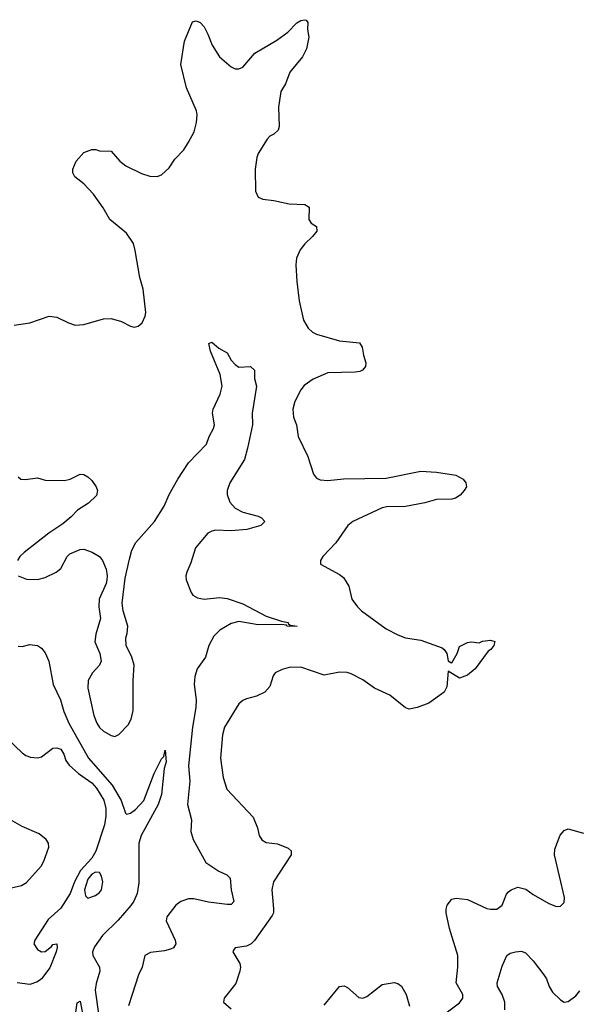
# Model space of a CAD drawing. Header units: inches. Extents: x 2057696 to 2160536, y 827480 to 1016834.
# Tile 188 of 256: x 2073638 to 2076512, y 932179 to 937261. Entities that reach past the tile are written whole.
import ezdxf

# ---------------------------------------------------------------- set-up
doc = ezdxf.new("R2010")
doc.units = ezdxf.units.IN
doc.header["$MEASUREMENT"] = 0
doc.layers.add('C0973', color=7, linetype='Continuous')

msp = doc.modelspace()

# ---------------------------------------------------------------- linework, layer by layer
at = {"layer": 'C0973', "color": 5}
for points, elevation in [([(2073610, 935684.9), (2073690, 935697.1), (2073790, 935730.4), (2073830, 935726), (2073890, 935696.3), (2073924.9, 935684.9), (2073970, 935688.5), (2074070, 935717.6), (2074110, 935719.3), (2074163.4, 935703.4), (2074210, 935679.1), (2074230, 935674), (2074250, 935678.8), (2074270, 935696), (2074286.6, 935730), (2074289.6, 935750.4), (2074275.8, 935870), (2074259.3, 935930), (2074235.2, 936070), (2074225.1, 936105.1), (2074190, 936159.2), (2074103.5, 936230), (2074069.8, 936290), (2074020, 936360), (2073970, 936413), (2073922.9, 936450), (2073913.3, 936470), (2073912.8, 936490), (2073929.8, 936530), (2073970, 936574.9), (2074010, 936590.4), (2074030.4, 936590.4), (2074050, 936584.9), (2074110, 936582), (2074155.8, 936530), (2074186.6, 936506.6), (2074267.1, 936467.1), (2074310, 936453.7), (2074347.9, 936452.1), (2074370, 936460.4), (2074410, 936497.1), (2074438.5, 936541.5), (2074485.1, 936590), (2074510, 936628.4), (2074538.2, 936681.9), (2074550.8, 936730), (2074554.4, 936770), (2074551.6, 936790), (2074500.3, 936910), (2074469.7, 937030), (2074489.6, 937150), (2074530, 937250.8), (2074550, 937254.8), (2074570, 937246.8), (2074590, 937224), (2074610, 937186.8), (2074632, 937130), (2074670.4, 937070), (2074730, 937017.1), (2074750, 937008.2), (2074770, 937008), (2074790, 937016.3), (2074852.2, 937087.7), (2074965.2, 937154.8), (2075022.9, 937197.1), (2075070, 937244.9), (2075090, 937256.3), (2075110, 937261), (2075118, 937258), (2075126.4, 937246.4), (2075124.9, 937210), (2075130.4, 937170), (2075119.5, 937110), (2075098.7, 937070), (2075033.7, 936990), (2075010.3, 936930), (2074987.4, 936890), (2074974.6, 936810), (2074978.4, 936710), (2074973.4, 936690), (2074951, 936670), (2074930, 936659.5), (2074915.8, 936644.2), (2074870.3, 936570), (2074862.8, 936550), (2074854.6, 936490), (2074855.5, 936375.5), (2074870, 936344.7), (2074894.4, 936334.4), (2074950, 936328), (2075030.4, 936310.4), (2075110, 936307.7), (2075132.5, 936292.5), (2075130.6, 936230), (2075144, 936210), (2075170, 936193.4), (2075172.2, 936170), (2075150, 936141.6), (2075110, 936104.5), (2075086.8, 936073.2), (2075067.2, 936030), (2075063.8, 935996.2), (2075069.1, 935910), (2075082, 935810), (2075103.1, 935710), (2075128.1, 935668.1), (2075150, 935648.2), (2075170, 935638.4), (2075290, 935603.6), (2075392.7, 935592.7), (2075406.7, 935570), (2075412.8, 935530), (2075425.3, 935490), (2075423.8, 935470), (2075407.7, 935452.3), (2075394.2, 935445.8), (2075370, 935440.9), (2075230, 935438.8), (2075153.9, 935406.1), (2075107.3, 935372.7), (2075090, 935349.6), (2075059.7, 935290), (2075049.1, 935250), (2075051.3, 935210), (2075066.7, 935170), (2075076.5, 935110), (2075126, 935006), (2075154.9, 934914.9), (2075170, 934894.9), (2075190, 934885.5), (2075230, 934881.8), (2075310, 934890.2), (2075530, 934895.1), (2075710, 934931.3), (2075790, 934925.8), (2075890.2, 934910.2), (2075927.7, 934890), (2075942.4, 934870), (2075944.9, 934850), (2075933.7, 934830), (2075913.3, 934806.7), (2075889.2, 934790.8), (2075870, 934785.6), (2075790, 934784.5), (2075730, 934766.4), (2075630, 934747.6), (2075533.4, 934746.6), (2075510, 934742), (2075357.6, 934670), (2075333.4, 934650), (2075270, 934560.7), (2075202.8, 934490), (2075191, 934470), (2075191.1, 934451.1), (2075290, 934398), (2075310, 934382), (2075337.7, 934337.7), (2075353.4, 934270), (2075382, 934230), (2075403.7, 934210), (2075530, 934116.5), (2075590, 934085.3), (2075630, 934070.3), (2075710, 934058.9), (2075819, 934019), (2075830.5, 934010), (2075843.1, 933990), (2075850, 933952), (2075863.6, 933943.6), (2075870, 933942), (2075897.2, 933990), (2075910, 934024.7), (2075950, 934046.8), (2075970.4, 934050.4), (2076010, 934044.7), (2076027.2, 934052.8), (2076070, 934058.8), (2076091, 934051), (2076086, 934030), (2076070.6, 934010), (2076058, 934002), (2075990, 933909.5), (2075950, 933877.2), (2075910, 933862), (2075850, 933898), (2075843.4, 933816.6), (2075830.5, 933790), (2075750, 933732.4), (2075690, 933711.1), (2075650, 933702.6), (2075630, 933708.2), (2075550, 933774.5), (2075470.6, 933810.6), (2075410, 933854.2), (2075350, 933884.4), (2075328.8, 933891.2), (2075290, 933893.6), (2075210, 933877), (2075090, 933919.2), (2075030, 933917.7), (2074992.8, 933907.2), (2074957.3, 933890), (2074946.7, 933873.3), (2074930, 933819), (2074904, 933790), (2074861, 933770), (2074810, 933755.8), (2074790, 933746.6), (2074770.4, 933730), (2074695.5, 933610), (2074684.7, 933570), (2074675, 933450), (2074688.7, 933348.7), (2074708.1, 933290), (2074843.8, 933143.8), (2074866.7, 933090), (2074874.4, 933050), (2074887.9, 933027.9), (2074910, 933014), (2074970, 933006.7), (2075024.4, 932984.4), (2075039.1, 932970), (2075040.4, 932950), (2074948, 932810), (2074940.9, 932770), (2074948.7, 932671.3), (2074948.4, 932650), (2074942.6, 932637.4), (2074851.2, 932508.8), (2074832.7, 932490), (2074810, 932479.1), (2074751.3, 932470), (2074742, 932458), (2074739.3, 932450), (2074774.7, 932390), (2074778.2, 932370), (2074775.2, 932350), (2074753.9, 932286.2), (2074694, 932210), (2074690.8, 932190), (2074730, 932155.5)], 480), ([(2073630.8, 934390), (2073673.4, 934373.4), (2073730, 934371.7), (2073770, 934382.3), (2073826.6, 934410), (2073850, 934428.7), (2073883.5, 934490), (2073896.6, 934503.4), (2073950, 934525.5), (2073970, 934527.6), (2074013.1, 934513.1), (2074050.2, 934490.2), (2074065.3, 934470), (2074084.2, 934424.2), (2074090.4, 934390), (2074088.9, 934370), (2074085.3, 934350), (2074048.7, 934270), (2074046.7, 934230), (2074054.9, 934170), (2074030.5, 934090), (2074025.5, 934050), (2074052.4, 933990), (2074058.4, 933950), (2074050.5, 933930), (2074014.4, 933890), (2073992, 933850), (2073989.1, 933810.9), (2074020.7, 933670), (2074036.9, 933630), (2074050, 933608.2), (2074070, 933588.4), (2074110, 933565.5), (2074130, 933560.5), (2074150, 933570.6), (2074198.2, 933621.8), (2074214, 933650), (2074224.5, 933695.5), (2074224.1, 933850), (2074228.6, 933930), (2074217.7, 933970), (2074187.6, 934030), (2074185.6, 934070), (2074193.4, 934093.4), (2074196.3, 934130), (2074173, 934210), (2074167.6, 934250), (2074182.2, 934377.8), (2074204.4, 934475.6), (2074217.3, 934522.7), (2074237.1, 934562.9), (2074333.5, 934670), (2074383.9, 934750), (2074409.7, 934810), (2074455.3, 934890), (2074510, 934972.8), (2074602, 935070), (2074616.1, 935110), (2074639.3, 935150), (2074644.4, 935170), (2074634.5, 935230), (2074637.2, 935250), (2074672.7, 935327.3), (2074683.5, 935370), (2074673.3, 935430), (2074624.2, 935550), (2074615.3, 935590), (2074630, 935596.3), (2074666, 935566), (2074710, 935541), (2074730, 935504), (2074750, 935480.7), (2074770, 935467.3), (2074830, 935471), (2074850, 935452), (2074851.1, 935408.9), (2074860.7, 935370), (2074838.7, 935230), (2074840.3, 935170), (2074814.9, 935050), (2074798.9, 934990), (2074722.8, 934870), (2074710.3, 934830), (2074708.9, 934810), (2074723.7, 934770), (2074750, 934740.4), (2074790, 934719.5), (2074870, 934698.4), (2074886.8, 934690), (2074904, 934670), (2074884, 934650), (2074810.8, 934630), (2074730, 934622.6), (2074650, 934626), (2074630, 934621.7), (2074610, 934609.7), (2074545.8, 934534.2), (2074521.8, 934458.2), (2074500.8, 934410), (2074495.6, 934390), (2074497.4, 934370), (2074523.6, 934303.6), (2074533, 934290), (2074556.5, 934276.5), (2074590, 934269.2), (2074670, 934278.8), (2074710, 934273.2), (2074790, 934245.1), (2074910, 934182.4), (2074990, 934156.5), (2075024.7, 934150), (2075023.6, 934143.6), (2075035.3, 934135.3), (2075071.3, 934130), (2075031.9, 934128.1), (2075018, 934130), (2075016.4, 934136.4), (2074990, 934139.5), (2074870, 934138.2), (2074770, 934154.7), (2074730, 934144.1), (2074672.2, 934110), (2074640.6, 934079.4), (2074614.1, 934030), (2074598.4, 933970), (2074554, 933910), (2074542.5, 933870), (2074538.2, 933830), (2074549.3, 933750), (2074548.4, 933710), (2074530.1, 933610), (2074509.5, 933410), (2074517.1, 933330), (2074504.7, 933210), (2074525.3, 933130), (2074521.3, 933070), (2074534, 933030), (2074598.7, 932910), (2074666, 932866), (2074707.2, 932847.2), (2074724.2, 932830), (2074730.2, 932770), (2074744.4, 932710), (2074730, 932694), (2074710, 932693.7), (2074613.4, 932706.6), (2074537.2, 932722.8), (2074510, 932723.5), (2074470.6, 932710), (2074444.9, 932690), (2074397.6, 932630), (2074394, 932610), (2074441.7, 932510), (2074444.9, 932490), (2074433, 932470), (2074417, 932463), (2074386, 932454), (2074314.4, 932445.6), (2074284, 932430), (2074270.4, 932370), (2074252.2, 932330), (2074219.3, 932230), (2074200.5, 932170)], 460), ([(2073630, 934901), (2073644.7, 934890), (2073668.2, 934888.2), (2073730, 934896.4), (2073770, 934883.7), (2073870, 934883.2), (2073899.3, 934890), (2073950, 934914.7), (2073970, 934912.6), (2073990, 934900.5), (2074010, 934882.3), (2074032.9, 934850), (2074039, 934830), (2074035.5, 934804.5), (2073994.1, 934765.9), (2073937, 934730), (2073904.6, 934695.4), (2073860.7, 934659.3), (2073788.4, 934610), (2073660.4, 934510), (2073639.3, 934490), (2073626.4, 934470)], 460), ([(2073630, 934027.7), (2073650, 934025.5), (2073690, 934036.3), (2073730, 934030.6), (2073750, 934016.3), (2073770, 933993.4), (2073789, 933949), (2073811, 933830), (2073849.6, 933749.6), (2073866.6, 933690), (2073891.9, 933630), (2073992.7, 933450), (2074114.8, 933310), (2074161.5, 933230), (2074184.9, 933164.9), (2074190, 933160.5), (2074210, 933165.7), (2074236.6, 933183.4), (2074278.5, 933230), (2074333, 933370), (2074370, 933446), (2074382.7, 933457.3), (2074390, 933491.3), (2074393.6, 933430), (2074384.9, 933395.1), (2074370, 933262), (2074352.4, 933210), (2074265.2, 933050), (2074252.9, 933010), (2074253.8, 932806.2), (2074244.2, 932750), (2074228.2, 932711.8), (2074211.6, 932688.4), (2074146.7, 932613.3), (2074065.5, 932534.6), (2074024.6, 932475.4), (2074014.6, 932450), (2074015.3, 932430), (2074050.1, 932370), (2074052.4, 932350), (2074033.3, 932286.7), (2074028.4, 932251.6), (2074044.5, 932130)], 440), ([(2073574, 933550), (2073650, 933476), (2073670, 933462.8), (2073693.7, 933453.7), (2073730, 933450.7), (2073750, 933456.3), (2073810, 933501.6), (2073830, 933503.1), (2073850, 933494.9), (2073865.3, 933470), (2073877, 933437), (2073893, 933413), (2073941.5, 933370), (2074010, 933322.1), (2074034.9, 933294.9), (2074071.7, 933231.7), (2074083.5, 933190), (2074082.9, 933150), (2074075.5, 933104.5), (2074031.6, 932968.4), (2074010, 932933.8), (2073951.6, 932870), (2073920.7, 932810), (2073898, 932750), (2073850, 932675.3), (2073784.3, 932615.7), (2073716.6, 932510), (2073711, 932490), (2073730, 932461.8), (2073750, 932449.4), (2073770, 932451.7), (2073802.9, 932477.1), (2073810, 932487.7), (2073830.3, 932490.3), (2073831.3, 932471.3), (2073826, 932450), (2073793.2, 932366.8), (2073751.4, 932310), (2073730, 932295), (2073690, 932281.4), (2073624.9, 932290)], 420), ([(2073550, 932769.2), (2073647.9, 932792.1), (2073673.3, 932806.7), (2073748.6, 932891.4), (2073762.9, 932917.1), (2073788.1, 932990), (2073786.1, 933010), (2073775.5, 933030), (2073739.2, 933059.2), (2073650, 933096.7), (2073590, 933130.5)], 420), ([(2075820.4, 932119.6), (2075910, 932185.7), (2075925.7, 932210), (2075925.7, 932230), (2075891.2, 932290), (2075900.7, 932370), (2075900.7, 932430), (2075856.9, 932570), (2075839.6, 932650), (2075839.5, 932670), (2075846, 932690), (2075870, 932721), (2075892.7, 932727.3), (2075950, 932718.9), (2076050, 932674), (2076070, 932669.1), (2076102, 932670), (2076129.6, 932690), (2076152.2, 932747.8), (2076161.6, 932758.4), (2076176, 932770), (2076210, 932783.1), (2076252.4, 932772.4), (2076290, 932744.9), (2076370, 932699.3), (2076410, 932682.8), (2076430, 932684.7), (2076450, 932704.7), (2076451.2, 932730), (2076399.2, 932950), (2076401, 932979), (2076428.8, 933051.2), (2076450, 933076.3), (2076470, 933084.9), (2076550, 933062.8)], 480), ([(2076143.1, 932150), (2076142.9, 932190), (2076129.8, 932230), (2076105.8, 932270), (2076104.5, 932290), (2076130, 932375.5), (2076154, 932430), (2076170, 932443.1), (2076198, 932450), (2076230, 932453.1), (2076250, 932444.6), (2076290, 932403.6), (2076345.5, 932330), (2076359, 932310), (2076372.6, 932270), (2076390, 932242), (2076430, 932201.6), (2076450, 932190.4), (2076470, 932192.4), (2076510, 932221.6), (2076530, 932248)], 460), ([(2075210, 932174.4), (2075290, 932270.5), (2075313.8, 932273.8), (2075330, 932265.5), (2075390, 932214), (2075410, 932210.7), (2075430, 932218.8), (2075510, 932280.5), (2075571.3, 932291.3), (2075590, 932286.7), (2075610, 932272.7), (2075634.4, 932230), (2075650.5, 932169.5)], 480), ([(2073921.2, 932090), (2073934, 932186), (2073950, 932194), (2073970, 932094.8)], 420)]:
    msp.add_lwpolyline(points, dxfattribs=dict(at, elevation=elevation))
at = {"layer": 'C0973', "color": 5, "elevation": 440}
msp.add_lwpolyline([(2074030, 932860.3), (2074010, 932849.8), (2073990, 932824.4), (2073972.3, 932770), (2073978, 932738), (2073990, 932726), (2074030, 932740.2), (2074050, 932755.6), (2074060.3, 932770), (2074067.1, 932810), (2074060.9, 932840.9), (2074050, 932859.7)], close=True, dxfattribs=at)

doc.saveas('drawing.dxf')
